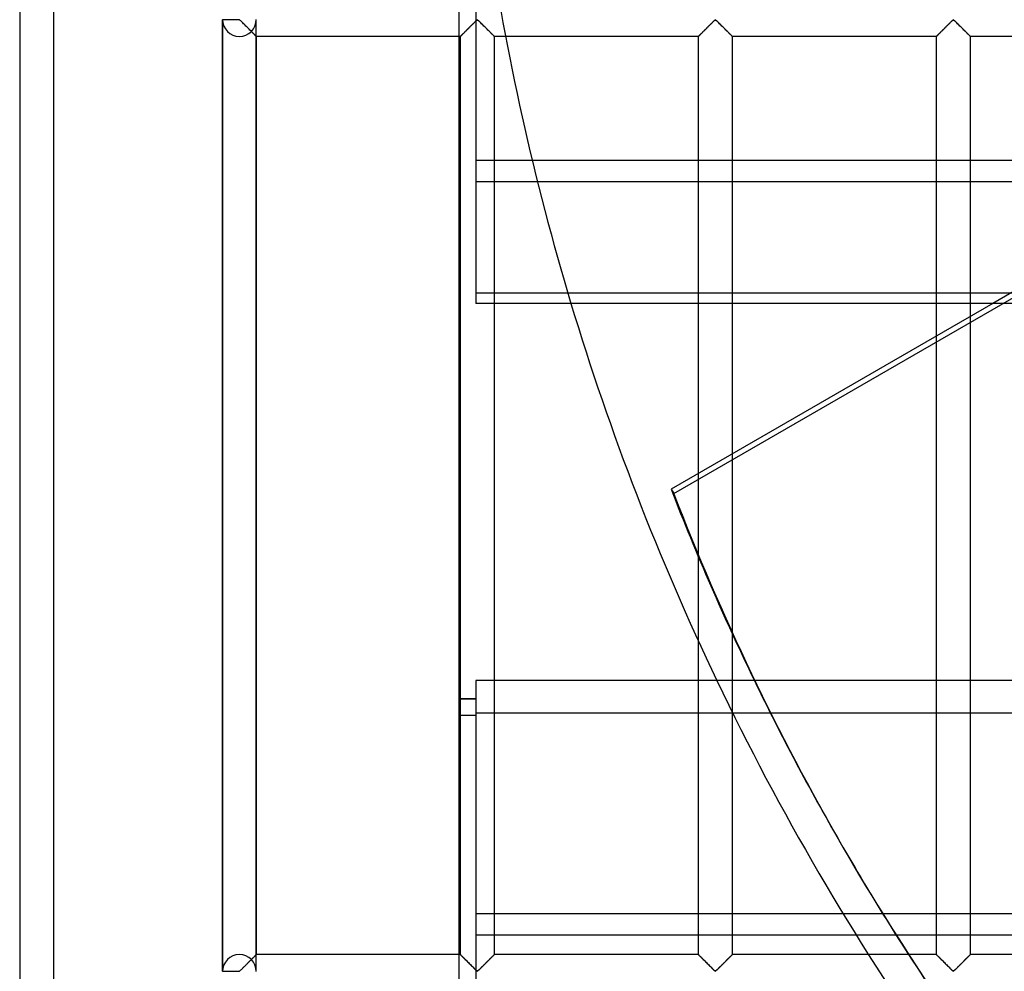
# Model space of a CAD drawing. Header units: millimetres. Extents: x -455 to 455, y -455 to 455.
# Tile 5 of 57: x -455 to -309, y -211 to -70. Entities that reach past the tile are written whole.
import ezdxf

# ---------------------------------------------------------------- set-up
doc = ezdxf.new("R2010")
doc.units = ezdxf.units.MM
doc.layers.add('MAIN-1', color=7, linetype='Continuous')
doc.layers.add('MAIN-2', color=7, linetype='Continuous')

msp = doc.modelspace()

# ---------------------------------------------------------------- linework, layer by layer
at = {"layer": 'MAIN-1'}
for p, q in [((-455, 455), (-455, -455)), ((-390, -390), (-390, 390)), ((-387.5, -56.79), (-387.5, -91.22)), ((-387.5, -91.22), (387.5, -91.22)), ((-387.5, -91.22), (-387.5, -112.42)), ((387.5, -112.42), (-387.5, -112.42)), ((-311.06, -112.42), (-358.63, -139.89)), ((-354.58, -137.55), (-354.58, -112.42)), ((-349.58, -112.42), (-349.58, -134.66)), ((-319.37, -117.22), (-319.37, -112.42)), ((-314.38, -112.42), (-314.38, -114.34)), ((-354.58, -162.39), (-354.58, -149.93)), ((-349.58, -161.29), (-349.58, -168.22)), ((387.5, -168.22), (-387.5, -168.22)), ((-387.5, -168.22), (-387.5, -202.65)), ((-387.5, -170.89), (-390, -170.89)), ((-387.5, -170.95), (-390, -170.95)), ((-387.5, -173.39), (-390, -173.39)), ((-387.5, -202.65), (387.5, -202.65)), ((-387.5, -202.65), (-387.5, -223.85))]:
    msp.add_line(p, q, dxfattribs=at)
msp.add_arc((0, 0), 390, 196.7536, 205.5522, dxfattribs=at)
msp.add_ellipse((-0.2, 0.34), major_axis=(-333.42, -192.5), ratio=0.987688, start_param=-0.152539, end_param=-0.071276, dxfattribs=at)
at = {"layer": 'MAIN-2'}
for p, q in [((-450, 450), (-450, -450)), ((-358.24, -140.56), (-96.25, 10.7)), ((-214.71, -56.79), (-311.06, -112.42)), ((-425, -211.18), (-425, -70.49)), ((-425, -70.49), (-425, -211.18)), ((-425, -70.49), (-425, -211.18)), ((-422.5, -70.49), (-425, -70.49)), ((-422.5, -70.49), (-422.5, -70.42)), ((-422.39, -70.55), (-422.5, -70.49)), ((-422.29, -70.64), (-422.39, -70.55)), ((-422.2, -70.73), (-422.29, -70.64)), ((-422.1, -70.83), (-422.2, -70.73)), ((-421.99, -70.93), (-422.1, -70.83)), ((-421.88, -71.04), (-421.99, -70.93)), ((-421.76, -71.16), (-421.88, -71.04)), ((-421.65, -71.27), (-421.76, -71.16)), ((-421.53, -71.39), (-421.65, -71.27)), ((-420, -211.18), (-420, -70.49)), ((-420, -211.18), (-420, -70.49)), ((-388.3, -71.42), (-388.2, -71.33)), ((-388.22, -71.35), (-388.29, -71.41)), ((-388.15, -71.28), (-388.22, -71.35)), ((-388.2, -71.33), (-388.11, -71.23)), ((-388.08, -71.21), (-388.15, -71.28)), ((-388.11, -71.23), (-388.01, -71.14)), ((-388.02, -71.15), (-388.08, -71.21)), ((-387.95, -71.08), (-388.02, -71.15)), ((-388.01, -71.14), (-387.92, -71.05)), ((-387.89, -71.01), (-387.95, -71.08)), ((-387.92, -71.05), (-387.83, -70.96)), ((-387.82, -70.95), (-387.89, -71.01)), ((-387.83, -70.96), (-387.74, -70.87)), ((-387.76, -70.89), (-387.82, -70.95)), ((-387.7, -70.83), (-387.76, -70.89)), ((-387.74, -70.87), (-387.66, -70.79)), ((-387.64, -70.77), (-387.7, -70.83)), ((-387.66, -70.79), (-387.58, -70.71)), ((-387.58, -70.72), (-387.64, -70.77)), ((-387.58, -70.71), (-387.5, -70.64)), ((-387.53, -70.66), (-387.58, -70.72)), ((-387.47, -70.61), (-387.53, -70.66)), ((-387.5, -70.64), (-387.43, -70.57)), ((-387.42, -70.56), (-387.47, -70.61)), ((-387.43, -70.57), (-387.35, -70.51)), ((-387.36, -70.52), (-387.42, -70.56)), ((-387.29, -70.49), (-387.36, -70.52)), ((-387.35, -70.51), (-387.24, -70.51)), ((-387.18, -70.55), (-387.29, -70.49)), ((-387.24, -70.51), (-387.16, -70.57)), ((-387.08, -70.64), (-387.18, -70.55)), ((-387.16, -70.57), (-387.08, -70.64)), ((-387.08, -70.64), (-387.01, -70.71)), ((-386.99, -70.73), (-387.08, -70.64)), ((-387.01, -70.71), (-386.93, -70.79)), ((-386.89, -70.83), (-386.99, -70.73)), ((-386.93, -70.79), (-386.84, -70.87)), ((-386.78, -70.93), (-386.89, -70.83)), ((-386.84, -70.87), (-386.75, -70.96)), ((-386.67, -71.04), (-386.78, -70.93)), ((-386.75, -70.96), (-386.66, -71.05)), ((-386.55, -71.16), (-386.67, -71.04)), ((-386.66, -71.05), (-386.57, -71.14)), ((-386.57, -71.14), (-386.48, -71.23)), ((-386.44, -71.27), (-386.55, -71.16)), ((-386.48, -71.23), (-386.38, -71.33)), ((-386.32, -71.39), (-386.44, -71.27)), ((-386.38, -71.33), (-386.29, -71.42)), ((-353.09, -71.42), (-352.99, -71.33)), ((-353.01, -71.35), (-353.08, -71.41)), ((-352.94, -71.28), (-353.01, -71.35)), ((-352.99, -71.33), (-352.9, -71.23)), ((-352.87, -71.21), (-352.94, -71.28)), ((-352.9, -71.23), (-352.8, -71.14)), ((-352.81, -71.15), (-352.87, -71.21)), ((-352.74, -71.08), (-352.81, -71.15)), ((-352.8, -71.14), (-352.71, -71.05)), ((-352.68, -71.01), (-352.74, -71.08)), ((-352.71, -71.05), (-352.62, -70.96)), ((-352.61, -70.95), (-352.68, -71.01)), ((-352.62, -70.96), (-352.53, -70.87)), ((-352.55, -70.89), (-352.61, -70.95)), ((-352.49, -70.83), (-352.55, -70.89)), ((-352.53, -70.87), (-352.45, -70.79)), ((-352.43, -70.77), (-352.49, -70.83)), ((-352.45, -70.79), (-352.37, -70.71)), ((-352.37, -70.72), (-352.43, -70.77)), ((-352.37, -70.71), (-352.29, -70.64)), ((-352.32, -70.66), (-352.37, -70.72)), ((-352.26, -70.61), (-352.32, -70.66)), ((-352.29, -70.64), (-352.22, -70.57)), ((-352.21, -70.56), (-352.26, -70.61)), ((-352.22, -70.57), (-352.14, -70.51)), ((-352.16, -70.52), (-352.21, -70.56)), ((-352.08, -70.49), (-352.16, -70.52)), ((-352.14, -70.51), (-352.03, -70.51)), ((-351.97, -70.55), (-352.08, -70.49)), ((-352.03, -70.51), (-351.95, -70.57)), ((-351.88, -70.64), (-351.97, -70.55)), ((-351.95, -70.57), (-351.88, -70.64)), ((-351.88, -70.64), (-351.8, -70.71)), ((-351.78, -70.73), (-351.88, -70.64)), ((-351.8, -70.71), (-351.72, -70.79)), ((-351.68, -70.83), (-351.78, -70.73)), ((-351.72, -70.79), (-351.63, -70.87)), ((-351.57, -70.93), (-351.68, -70.83)), ((-351.63, -70.87), (-351.55, -70.96)), ((-351.46, -71.04), (-351.57, -70.93)), ((-351.55, -70.96), (-351.46, -71.05)), ((-351.35, -71.16), (-351.46, -71.04)), ((-351.46, -71.05), (-351.36, -71.14)), ((-351.36, -71.14), (-351.27, -71.23)), ((-351.23, -71.27), (-351.35, -71.16)), ((-351.27, -71.23), (-351.18, -71.33)), ((-351.11, -71.39), (-351.23, -71.27)), ((-351.18, -71.33), (-351.08, -71.42)), ((-317.88, -71.42), (-317.78, -71.33)), ((-317.8, -71.35), (-317.87, -71.41)), ((-317.73, -71.28), (-317.8, -71.35)), ((-317.78, -71.33), (-317.69, -71.23)), ((-317.67, -71.21), (-317.73, -71.28)), ((-317.69, -71.23), (-317.6, -71.14)), ((-317.6, -71.15), (-317.67, -71.21)), ((-317.6, -71.14), (-317.5, -71.05)), ((-317.53, -71.08), (-317.6, -71.15)), ((-317.47, -71.01), (-317.53, -71.08)), ((-317.5, -71.05), (-317.41, -70.96)), ((-317.41, -70.95), (-317.47, -71.01)), ((-317.41, -70.96), (-317.33, -70.87)), ((-317.34, -70.89), (-317.41, -70.95)), ((-317.28, -70.83), (-317.34, -70.89)), ((-317.33, -70.87), (-317.24, -70.79)), ((-317.22, -70.77), (-317.28, -70.83)), ((-317.24, -70.79), (-317.16, -70.71)), ((-317.17, -70.72), (-317.22, -70.77)), ((-317.11, -70.66), (-317.17, -70.72)), ((-317.16, -70.71), (-317.08, -70.64)), ((-317.06, -70.61), (-317.11, -70.66)), ((-317.08, -70.64), (-317.01, -70.57)), ((-317, -70.56), (-317.06, -70.61)), ((-317.01, -70.57), (-316.93, -70.51)), ((-316.95, -70.52), (-317, -70.56)), ((-316.88, -70.49), (-316.95, -70.52)), ((-316.93, -70.51), (-316.82, -70.51)), ((-316.76, -70.55), (-316.88, -70.49)), ((-316.82, -70.51), (-316.74, -70.57)), ((-316.67, -70.64), (-316.76, -70.55)), ((-316.74, -70.57), (-316.67, -70.64)), ((-316.67, -70.64), (-316.59, -70.71)), ((-316.57, -70.73), (-316.67, -70.64)), ((-316.59, -70.71), (-316.51, -70.79)), ((-316.47, -70.83), (-316.57, -70.73)), ((-316.51, -70.79), (-316.42, -70.87)), ((-316.36, -70.93), (-316.47, -70.83)), ((-316.42, -70.87), (-316.34, -70.96)), ((-316.25, -71.04), (-316.36, -70.93)), ((-316.34, -70.96), (-316.25, -71.05)), ((-316.14, -71.16), (-316.25, -71.04)), ((-316.25, -71.05), (-316.15, -71.14)), ((-316.15, -71.14), (-316.06, -71.23)), ((-316.02, -71.27), (-316.14, -71.16)), ((-316.06, -71.23), (-315.97, -71.33)), ((-315.9, -71.39), (-316.02, -71.27)), ((-315.97, -71.33), (-315.87, -71.42)), ((-421.41, -71.51), (-421.53, -71.39)), ((-421.29, -71.63), (-421.41, -71.51)), ((-421.17, -71.75), (-421.29, -71.63)), ((-421.05, -71.87), (-421.17, -71.75)), ((-420.93, -71.98), (-421.05, -71.87)), ((-420.82, -72.1), (-420.93, -71.98)), ((-420.71, -72.2), (-420.82, -72.1)), ((-420.73, -72.19), (-420.67, -72.25)), ((-420.61, -72.31), (-420.71, -72.2)), ((-420.67, -72.25), (-420.61, -72.31)), ((-420.61, -72.31), (-420.55, -72.37)), ((-420.51, -72.41), (-420.61, -72.31)), ((-420.55, -72.37), (-420.49, -72.43)), ((-420.41, -72.51), (-420.51, -72.41)), ((-420.49, -72.43), (-420.43, -72.49)), ((-420.43, -72.49), (-420.38, -72.54)), ((-420.32, -72.6), (-420.41, -72.51)), ((-420.38, -72.54), (-420.33, -72.59)), ((-420.33, -72.59), (-420.28, -72.64)), ((-420.24, -72.68), (-420.32, -72.6)), ((-420.28, -72.64), (-420.23, -72.69)), ((-420.17, -72.75), (-420.24, -72.68)), ((-420.23, -72.69), (-420.19, -72.73)), ((-420.19, -72.73), (-420.15, -72.77)), ((-420.11, -72.81), (-420.17, -72.75)), ((-420.15, -72.77), (-420.12, -72.8)), ((-420.12, -72.8), (-420.09, -72.83)), ((-420.06, -72.86), (-420.11, -72.81)), ((-389.72, -72.85), (-389.68, -72.81)), ((-389.68, -72.81), (-389.71, -72.84)), ((-389.68, -72.81), (-389.63, -72.76)), ((-389.65, -72.77), (-389.68, -72.81)), ((-389.61, -72.74), (-389.65, -72.77)), ((-389.63, -72.76), (-389.58, -72.7)), ((-389.57, -72.7), (-389.61, -72.74)), ((-389.58, -72.7), (-389.52, -72.64)), ((-389.53, -72.65), (-389.57, -72.7)), ((-389.48, -72.61), (-389.53, -72.65)), ((-389.52, -72.64), (-389.45, -72.58)), ((-389.43, -72.56), (-389.48, -72.61)), ((-389.45, -72.58), (-389.38, -72.5)), ((-389.38, -72.5), (-389.43, -72.56)), ((-389.38, -72.5), (-389.3, -72.43)), ((-389.32, -72.45), (-389.38, -72.5)), ((-389.27, -72.39), (-389.32, -72.45)), ((-389.3, -72.43), (-389.22, -72.34)), ((-389.21, -72.33), (-389.27, -72.39)), ((-389.22, -72.34), (-389.13, -72.26)), ((-389.15, -72.27), (-389.21, -72.33)), ((-389.09, -72.21), (-389.15, -72.27)), ((-389.13, -72.26), (-389.05, -72.17)), ((-389.03, -72.15), (-389.09, -72.21)), ((-389.05, -72.17), (-388.96, -72.09)), ((-388.96, -72.09), (-389.03, -72.15)), ((-388.96, -72.09), (-388.87, -72)), ((-388.9, -72.02), (-388.96, -72.09)), ((-388.83, -71.96), (-388.9, -72.02)), ((-388.87, -72), (-388.78, -71.9)), ((-388.77, -71.89), (-388.83, -71.96)), ((-388.78, -71.9), (-388.68, -71.81)), ((-388.7, -71.83), (-388.77, -71.89)), ((-388.63, -71.76), (-388.7, -71.83)), ((-388.68, -71.81), (-388.59, -71.71)), ((-388.56, -71.69), (-388.63, -71.76)), ((-388.59, -71.71), (-388.49, -71.62)), ((-388.49, -71.62), (-388.56, -71.69)), ((-388.49, -71.62), (-388.39, -71.52)), ((-388.42, -71.55), (-388.49, -71.62)), ((-388.35, -71.48), (-388.42, -71.55)), ((-388.39, -71.52), (-388.3, -71.42)), ((-388.29, -71.41), (-388.35, -71.48)), ((-386.2, -71.51), (-386.32, -71.39)), ((-386.29, -71.42), (-386.19, -71.52)), ((-386.08, -71.63), (-386.2, -71.51)), ((-386.19, -71.52), (-386.09, -71.62)), ((-386.09, -71.62), (-386, -71.71)), ((-385.96, -71.75), (-386.08, -71.63)), ((-386, -71.71), (-385.9, -71.81)), ((-385.84, -71.87), (-385.96, -71.75)), ((-385.9, -71.81), (-385.81, -71.9)), ((-385.73, -71.98), (-385.84, -71.87)), ((-385.81, -71.9), (-385.71, -72)), ((-385.61, -72.1), (-385.73, -71.98)), ((-385.71, -72), (-385.62, -72.09)), ((-385.62, -72.09), (-385.54, -72.17)), ((-385.51, -72.2), (-385.61, -72.1)), ((-385.54, -72.17), (-385.45, -72.26)), ((-385.4, -72.31), (-385.51, -72.2)), ((-385.45, -72.26), (-385.37, -72.34)), ((-385.3, -72.41), (-385.4, -72.31)), ((-385.37, -72.34), (-385.28, -72.43)), ((-385.2, -72.51), (-385.3, -72.41)), ((-385.28, -72.43), (-385.21, -72.5)), ((-385.21, -72.5), (-385.13, -72.58)), ((-385.11, -72.6), (-385.2, -72.51)), ((-385.13, -72.58), (-385.07, -72.64)), ((-385.03, -72.68), (-385.11, -72.6)), ((-385.07, -72.64), (-385, -72.7)), ((-384.96, -72.75), (-385.03, -72.68)), ((-385, -72.7), (-384.95, -72.76)), ((-384.9, -72.81), (-384.96, -72.75)), ((-384.95, -72.76), (-384.9, -72.81)), ((-384.9, -72.81), (-384.86, -72.85)), ((-384.85, -72.86), (-384.9, -72.81)), ((-354.51, -72.85), (-354.47, -72.81)), ((-354.47, -72.81), (-354.5, -72.84)), ((-354.47, -72.81), (-354.42, -72.76)), ((-354.44, -72.77), (-354.47, -72.81)), ((-354.4, -72.74), (-354.44, -72.77)), ((-354.42, -72.76), (-354.37, -72.7)), ((-354.36, -72.7), (-354.4, -72.74)), ((-354.37, -72.7), (-354.31, -72.64)), ((-354.32, -72.65), (-354.36, -72.7)), ((-354.27, -72.61), (-354.32, -72.65)), ((-354.31, -72.64), (-354.24, -72.58)), ((-354.22, -72.56), (-354.27, -72.61)), ((-354.24, -72.58), (-354.17, -72.5)), ((-354.17, -72.5), (-354.22, -72.56)), ((-354.17, -72.5), (-354.09, -72.43)), ((-354.11, -72.45), (-354.17, -72.5)), ((-354.06, -72.39), (-354.11, -72.45)), ((-354.09, -72.43), (-354.01, -72.34)), ((-354, -72.33), (-354.06, -72.39)), ((-354.01, -72.34), (-353.93, -72.26)), ((-353.94, -72.27), (-354, -72.33)), ((-353.88, -72.21), (-353.94, -72.27)), ((-353.93, -72.26), (-353.84, -72.17)), ((-353.82, -72.15), (-353.88, -72.21)), ((-353.84, -72.17), (-353.75, -72.09)), ((-353.75, -72.09), (-353.82, -72.15)), ((-353.75, -72.09), (-353.66, -72)), ((-353.69, -72.02), (-353.75, -72.09)), ((-353.62, -71.96), (-353.69, -72.02)), ((-353.66, -72), (-353.57, -71.9)), ((-353.56, -71.89), (-353.62, -71.96)), ((-353.57, -71.9), (-353.47, -71.81)), ((-353.49, -71.83), (-353.56, -71.89)), ((-353.42, -71.76), (-353.49, -71.83)), ((-353.47, -71.81), (-353.38, -71.71)), ((-353.35, -71.69), (-353.42, -71.76)), ((-353.38, -71.71), (-353.28, -71.62)), ((-353.28, -71.62), (-353.35, -71.69)), ((-353.28, -71.62), (-353.18, -71.52)), ((-353.22, -71.55), (-353.28, -71.62)), ((-353.15, -71.48), (-353.22, -71.55)), ((-353.18, -71.52), (-353.09, -71.42)), ((-353.08, -71.41), (-353.15, -71.48)), ((-350.99, -71.51), (-351.11, -71.39)), ((-351.08, -71.42), (-350.98, -71.52)), ((-350.87, -71.63), (-350.99, -71.51)), ((-350.98, -71.52), (-350.89, -71.62)), ((-350.89, -71.62), (-350.79, -71.71)), ((-350.75, -71.75), (-350.87, -71.63)), ((-350.79, -71.71), (-350.69, -71.81)), ((-350.63, -71.87), (-350.75, -71.75)), ((-350.69, -71.81), (-350.6, -71.9)), ((-350.52, -71.98), (-350.63, -71.87)), ((-350.6, -71.9), (-350.51, -72)), ((-350.41, -72.1), (-350.52, -71.98)), ((-350.51, -72), (-350.42, -72.09)), ((-350.42, -72.09), (-350.33, -72.17)), ((-350.3, -72.2), (-350.41, -72.1)), ((-350.33, -72.17), (-350.24, -72.26)), ((-350.19, -72.31), (-350.3, -72.2)), ((-350.24, -72.26), (-350.16, -72.34)), ((-350.09, -72.41), (-350.19, -72.31)), ((-350.16, -72.34), (-350.08, -72.43)), ((-349.99, -72.51), (-350.09, -72.41)), ((-350.08, -72.43), (-350, -72.5)), ((-350, -72.5), (-349.93, -72.58)), ((-349.9, -72.6), (-349.99, -72.51)), ((-349.93, -72.58), (-349.86, -72.64)), ((-349.82, -72.68), (-349.9, -72.6)), ((-349.86, -72.64), (-349.8, -72.7)), ((-349.75, -72.75), (-349.82, -72.68)), ((-349.8, -72.7), (-349.74, -72.76)), ((-349.69, -72.81), (-349.75, -72.75)), ((-349.74, -72.76), (-349.69, -72.81)), ((-349.69, -72.81), (-349.66, -72.85)), ((-349.65, -72.86), (-349.69, -72.81)), ((-319.3, -72.85), (-319.26, -72.81)), ((-319.26, -72.81), (-319.29, -72.84)), ((-319.26, -72.81), (-319.22, -72.76)), ((-319.23, -72.77), (-319.26, -72.81)), ((-319.19, -72.74), (-319.23, -72.77)), ((-319.22, -72.76), (-319.16, -72.7)), ((-319.15, -72.7), (-319.19, -72.74)), ((-319.16, -72.7), (-319.1, -72.64)), ((-319.11, -72.65), (-319.15, -72.7)), ((-319.06, -72.61), (-319.11, -72.65)), ((-319.1, -72.64), (-319.03, -72.58)), ((-319.01, -72.56), (-319.06, -72.61)), ((-319.03, -72.58), (-318.96, -72.5)), ((-318.96, -72.5), (-319.01, -72.56)), ((-318.96, -72.5), (-318.88, -72.43)), ((-318.91, -72.45), (-318.96, -72.5)), ((-318.85, -72.39), (-318.91, -72.45)), ((-318.88, -72.43), (-318.8, -72.34)), ((-318.79, -72.33), (-318.85, -72.39)), ((-318.8, -72.34), (-318.72, -72.26)), ((-318.73, -72.27), (-318.79, -72.33)), ((-318.67, -72.21), (-318.73, -72.27)), ((-318.72, -72.26), (-318.63, -72.17)), ((-318.61, -72.15), (-318.67, -72.21)), ((-318.63, -72.17), (-318.54, -72.09)), ((-318.55, -72.09), (-318.61, -72.15)), ((-318.48, -72.02), (-318.55, -72.09)), ((-318.54, -72.09), (-318.45, -72)), ((-318.42, -71.96), (-318.48, -72.02)), ((-318.45, -72), (-318.36, -71.9)), ((-318.35, -71.89), (-318.42, -71.96)), ((-318.36, -71.9), (-318.26, -71.81)), ((-318.28, -71.83), (-318.35, -71.89)), ((-318.21, -71.76), (-318.28, -71.83)), ((-318.26, -71.81), (-318.17, -71.71)), ((-318.15, -71.69), (-318.21, -71.76)), ((-318.17, -71.71), (-318.07, -71.62)), ((-318.08, -71.62), (-318.15, -71.69)), ((-318.01, -71.55), (-318.08, -71.62)), ((-318.07, -71.62), (-317.98, -71.52)), ((-317.94, -71.48), (-318.01, -71.55)), ((-317.98, -71.52), (-317.88, -71.42)), ((-317.87, -71.41), (-317.94, -71.48)), ((-315.78, -71.51), (-315.9, -71.39)), ((-315.87, -71.42), (-315.77, -71.52)), ((-315.66, -71.63), (-315.78, -71.51)), ((-315.77, -71.52), (-315.68, -71.62)), ((-315.68, -71.62), (-315.58, -71.71)), ((-315.54, -71.75), (-315.66, -71.63)), ((-315.58, -71.71), (-315.49, -71.81)), ((-315.43, -71.87), (-315.54, -71.75)), ((-315.49, -71.81), (-315.39, -71.9)), ((-315.31, -71.98), (-315.43, -71.87)), ((-315.39, -71.9), (-315.3, -72)), ((-315.2, -72.1), (-315.31, -71.98)), ((-315.3, -72), (-315.21, -72.09)), ((-315.21, -72.09), (-315.12, -72.17)), ((-315.09, -72.2), (-315.2, -72.1)), ((-315.12, -72.17), (-315.03, -72.26)), ((-314.98, -72.31), (-315.09, -72.2)), ((-315.03, -72.26), (-314.95, -72.34)), ((-314.88, -72.41), (-314.98, -72.31)), ((-314.95, -72.34), (-314.87, -72.43)), ((-314.78, -72.51), (-314.88, -72.41)), ((-314.87, -72.43), (-314.79, -72.5)), ((-314.79, -72.5), (-314.72, -72.58)), ((-314.7, -72.6), (-314.78, -72.51)), ((-314.72, -72.58), (-314.65, -72.64)), ((-314.61, -72.68), (-314.7, -72.6)), ((-314.65, -72.64), (-314.59, -72.7)), ((-314.54, -72.75), (-314.61, -72.68)), ((-314.59, -72.7), (-314.53, -72.76)), ((-314.48, -72.81), (-314.54, -72.75)), ((-314.53, -72.76), (-314.49, -72.81)), ((-314.49, -72.81), (-314.45, -72.85)), ((-314.44, -72.86), (-314.48, -72.81)), ((-420.09, -72.83), (-420.06, -72.86)), ((-420.06, -72.86), (-420.04, -72.88)), ((-420.03, -72.89), (-420.06, -72.86)), ((-420.04, -72.88), (-420.02, -72.9)), ((-420.01, -72.91), (-420.03, -72.89)), ((-420.02, -72.9), (-420.01, -72.91)), ((-420.01, -72.91), (-420, -72.91)), ((-420, -72.92), (-420.01, -72.91)), ((-420, -72.91), (-420, -72.92)), ((-420, -72.92), (-420, -208.75)), ((-389.79, -72.92), (-420, -72.92)), ((-389.79, -72.91), (-389.77, -72.9)), ((-389.79, -72.92), (-389.79, -72.91)), ((-389.78, -72.91), (-389.79, -72.91)), ((-389.79, -72.91), (-389.79, -72.92)), ((-389.79, -208.75), (-389.79, -72.92)), ((-389.77, -72.9), (-389.78, -72.91)), ((-389.77, -72.9), (-389.75, -72.88)), ((-389.75, -72.88), (-389.77, -72.9)), ((-389.75, -72.88), (-389.72, -72.85)), ((-389.73, -72.86), (-389.75, -72.88)), ((-389.71, -72.84), (-389.73, -72.86)), ((-384.86, -72.85), (-384.83, -72.88)), ((-384.82, -72.89), (-384.85, -72.86)), ((-384.83, -72.88), (-384.81, -72.9)), ((-384.8, -72.91), (-384.82, -72.89)), ((-384.81, -72.9), (-384.8, -72.91)), ((-384.8, -72.91), (-384.79, -72.92)), ((-384.79, -72.92), (-384.8, -72.91)), ((-384.79, -72.92), (-384.79, -208.75)), ((-354.58, -72.92), (-384.79, -72.92)), ((-354.58, -72.91), (-354.56, -72.9)), ((-354.58, -72.92), (-354.58, -72.91)), ((-354.57, -72.91), (-354.58, -72.91)), ((-354.58, -72.91), (-354.58, -72.92)), ((-354.58, -112.42), (-354.58, -72.92)), ((-354.56, -72.9), (-354.57, -72.91)), ((-354.56, -72.9), (-354.54, -72.88)), ((-354.55, -72.88), (-354.56, -72.9)), ((-354.53, -72.86), (-354.55, -72.88)), ((-354.54, -72.88), (-354.51, -72.85)), ((-354.5, -72.84), (-354.53, -72.86)), ((-349.66, -72.85), (-349.62, -72.88)), ((-349.61, -72.89), (-349.65, -72.86)), ((-349.62, -72.88), (-349.6, -72.9)), ((-349.59, -72.91), (-349.61, -72.89)), ((-349.6, -72.9), (-349.59, -72.91)), ((-349.59, -72.91), (-349.58, -72.92)), ((-349.58, -72.92), (-349.59, -72.91)), ((-349.58, -72.92), (-349.58, -112.42)), ((-319.37, -72.92), (-349.58, -72.92)), ((-319.37, -72.91), (-319.36, -72.9)), ((-319.37, -72.92), (-319.37, -72.91)), ((-319.36, -72.91), (-319.37, -72.91)), ((-319.37, -72.91), (-319.37, -72.92)), ((-319.37, -112.42), (-319.37, -72.92)), ((-319.36, -72.9), (-319.33, -72.88)), ((-319.35, -72.9), (-319.36, -72.91)), ((-319.34, -72.88), (-319.35, -72.9)), ((-319.32, -72.86), (-319.34, -72.88)), ((-319.33, -72.88), (-319.3, -72.85)), ((-319.29, -72.84), (-319.32, -72.86)), ((-314.45, -72.85), (-314.42, -72.88)), ((-314.4, -72.89), (-314.44, -72.86)), ((-314.42, -72.88), (-314.39, -72.9)), ((-314.38, -72.91), (-314.4, -72.89)), ((-314.39, -72.9), (-314.38, -72.91)), ((-314.38, -72.91), (-314.38, -72.92)), ((-314.38, -72.92), (-314.38, -72.91)), ((-314.38, -72.92), (-314.38, -112.42)), ((-284.17, -72.92), (-314.38, -72.92)), ((387.5, -94.44), (-387.5, -94.44)), ((-387.5, -110.87), (387.5, -110.87)), ((-314.38, -114.34), (-314.38, -208.75)), ((-319.37, -208.75), (-319.37, -117.22)), ((-349.58, -134.66), (-349.58, -161.29)), ((-354.58, -149.93), (-354.58, -137.55)), ((-358.63, -139.89), (-358.24, -140.56)), ((-354.58, -208.75), (-354.58, -162.39)), ((-349.58, -168.22), (-349.58, -208.75)), ((-390, -173.33), (-387.5, -173.33)), ((-387.5, -172.98), (387.5, -172.98)), ((-333.62, -192.16), (-333.22, -192.84)), ((387.5, -205.86), (-387.5, -205.86)), ((-421.03, -209.77), (-420.96, -209.71)), ((-420.96, -209.71), (-420.89, -209.64)), ((-420.89, -209.64), (-420.83, -209.58)), ((-420.83, -209.58), (-420.77, -209.51)), ((-420.77, -209.51), (-420.7, -209.45)), ((-420.67, -209.42), (-420.73, -209.48)), ((-420.7, -209.45), (-420.64, -209.39)), ((-420.61, -209.36), (-420.67, -209.42)), ((-420.64, -209.39), (-420.58, -209.33)), ((-420.55, -209.3), (-420.61, -209.36)), ((-420.58, -209.33), (-420.53, -209.27)), ((-420.49, -209.24), (-420.55, -209.3)), ((-420.53, -209.27), (-420.47, -209.22)), ((-420.43, -209.18), (-420.49, -209.24)), ((-420.47, -209.22), (-420.41, -209.16)), ((-420.38, -209.13), (-420.43, -209.18)), ((-420.41, -209.16), (-420.36, -209.11)), ((-420.33, -209.07), (-420.38, -209.13)), ((-420.36, -209.11), (-420.31, -209.06)), ((-420.28, -209.03), (-420.33, -209.07)), ((-420.31, -209.06), (-420.26, -209.01)), ((-420.23, -208.98), (-420.28, -209.03)), ((-420.26, -209.01), (-420.22, -208.97)), ((-420.19, -208.94), (-420.23, -208.98)), ((-420.22, -208.97), (-420.18, -208.93)), ((-420.15, -208.9), (-420.19, -208.94)), ((-420.18, -208.93), (-420.14, -208.89)), ((-420.12, -208.87), (-420.15, -208.9)), ((-420.14, -208.89), (-420.11, -208.86)), ((-420.09, -208.84), (-420.12, -208.87)), ((-420.11, -208.86), (-420.08, -208.83)), ((-420.06, -208.81), (-420.09, -208.84)), ((-420.08, -208.83), (-420.06, -208.81)), ((-420.04, -208.79), (-420.06, -208.81)), ((-420.06, -208.81), (-420.04, -208.79)), ((-420.02, -208.77), (-420.04, -208.79)), ((-420.04, -208.79), (-420.02, -208.77)), ((-420.01, -208.76), (-420.02, -208.77)), ((-420.02, -208.77), (-420.01, -208.76)), ((-420, -208.75), (-420.01, -208.76)), ((-420.01, -208.76), (-420, -208.75)), ((-420, -208.75), (-420, -208.75)), ((-420, -208.75), (-420, -208.75)), ((-389.79, -208.75), (-420, -208.75)), ((-389.77, -208.77), (-389.79, -208.75)), ((-389.79, -208.75), (-389.79, -208.75)), ((-389.79, -208.75), (-389.78, -208.76)), ((-389.78, -208.76), (-389.76, -208.78)), ((-389.75, -208.79), (-389.77, -208.77)), ((-389.76, -208.78), (-389.73, -208.81)), ((-389.72, -208.82), (-389.75, -208.79)), ((-389.73, -208.81), (-389.68, -208.86)), ((-389.68, -208.86), (-389.72, -208.82)), ((-389.63, -208.91), (-389.68, -208.86)), ((-389.68, -208.86), (-389.62, -208.92)), ((-389.58, -208.96), (-389.63, -208.91)), ((-389.62, -208.92), (-389.55, -208.99)), ((-389.52, -209.02), (-389.58, -208.96)), ((-389.55, -208.99), (-389.47, -209.07)), ((-389.45, -209.09), (-389.52, -209.02)), ((-389.47, -209.07), (-389.38, -209.16)), ((-389.38, -209.16), (-389.45, -209.09)), ((-389.3, -209.24), (-389.38, -209.16)), ((-389.38, -209.16), (-389.29, -209.25)), ((-389.22, -209.32), (-389.3, -209.24)), ((-389.29, -209.25), (-389.18, -209.36)), ((-389.13, -209.41), (-389.22, -209.32)), ((-389.18, -209.36), (-389.08, -209.46)), ((-389.05, -209.49), (-389.13, -209.41)), ((-389.08, -209.46), (-388.97, -209.57)), ((-388.96, -209.58), (-389.05, -209.49)), ((-388.97, -209.57), (-388.86, -209.68)), ((-388.87, -209.67), (-388.96, -209.58)), ((-388.78, -209.76), (-388.87, -209.67)), ((-388.86, -209.68), (-388.74, -209.8)), ((-385.82, -209.77), (-385.75, -209.71)), ((-385.71, -209.67), (-385.81, -209.76)), ((-385.75, -209.71), (-385.68, -209.64)), ((-385.62, -209.58), (-385.71, -209.67)), ((-385.68, -209.64), (-385.62, -209.58)), ((-385.54, -209.49), (-385.62, -209.58)), ((-385.62, -209.58), (-385.56, -209.51)), ((-385.56, -209.51), (-385.5, -209.45)), ((-385.45, -209.41), (-385.54, -209.49)), ((-385.5, -209.45), (-385.44, -209.39)), ((-385.37, -209.32), (-385.45, -209.41)), ((-385.44, -209.39), (-385.38, -209.33)), ((-385.38, -209.33), (-385.32, -209.27)), ((-385.28, -209.24), (-385.37, -209.32)), ((-385.32, -209.27), (-385.26, -209.22)), ((-385.21, -209.16), (-385.28, -209.24)), ((-385.26, -209.22), (-385.21, -209.16)), ((-385.13, -209.09), (-385.21, -209.16)), ((-385.21, -209.16), (-385.15, -209.11)), ((-385.15, -209.11), (-385.1, -209.06)), ((-385.07, -209.02), (-385.13, -209.09)), ((-385.1, -209.06), (-385.06, -209.01)), ((-385, -208.96), (-385.07, -209.02)), ((-385.06, -209.01), (-385.01, -208.97)), ((-385.01, -208.97), (-384.97, -208.93)), ((-384.95, -208.91), (-385, -208.96)), ((-384.97, -208.93), (-384.94, -208.89)), ((-384.9, -208.86), (-384.95, -208.91)), ((-384.94, -208.89), (-384.9, -208.86)), ((-384.86, -208.82), (-384.9, -208.86)), ((-384.9, -208.86), (-384.87, -208.83)), ((-384.87, -208.83), (-384.85, -208.81)), ((-384.83, -208.79), (-384.86, -208.82)), ((-384.85, -208.81), (-384.83, -208.79)), ((-384.81, -208.77), (-384.83, -208.79)), ((-384.83, -208.79), (-384.81, -208.77)), ((-384.8, -208.75), (-384.81, -208.77)), ((-384.81, -208.77), (-384.8, -208.76)), ((-384.79, -208.75), (-384.8, -208.75)), ((-384.8, -208.76), (-384.79, -208.75)), ((-384.79, -208.75), (-384.79, -208.75)), ((-354.58, -208.75), (-384.79, -208.75)), ((-354.56, -208.77), (-354.58, -208.75)), ((-354.58, -208.75), (-354.58, -208.75)), ((-354.58, -208.75), (-354.58, -208.76)), ((-354.58, -208.76), (-354.55, -208.78)), ((-354.54, -208.79), (-354.56, -208.77)), ((-354.55, -208.78), (-354.52, -208.81)), ((-354.51, -208.82), (-354.54, -208.79)), ((-354.52, -208.81), (-354.47, -208.86)), ((-354.47, -208.86), (-354.51, -208.82)), ((-354.42, -208.91), (-354.47, -208.86)), ((-354.47, -208.86), (-354.41, -208.92)), ((-354.37, -208.96), (-354.42, -208.91)), ((-354.41, -208.92), (-354.34, -208.99)), ((-354.31, -209.02), (-354.37, -208.96)), ((-354.34, -208.99), (-354.26, -209.07)), ((-354.24, -209.09), (-354.31, -209.02)), ((-354.26, -209.07), (-354.17, -209.16)), ((-354.17, -209.16), (-354.24, -209.09)), ((-354.09, -209.24), (-354.17, -209.16)), ((-354.17, -209.16), (-354.08, -209.25)), ((-354.01, -209.32), (-354.09, -209.24)), ((-354.08, -209.25), (-353.98, -209.36)), ((-353.93, -209.41), (-354.01, -209.32)), ((-353.98, -209.36), (-353.87, -209.46)), ((-353.84, -209.49), (-353.93, -209.41)), ((-353.87, -209.46), (-353.76, -209.57)), ((-353.75, -209.58), (-353.84, -209.49)), ((-353.76, -209.57), (-353.65, -209.68)), ((-353.66, -209.67), (-353.75, -209.58)), ((-353.57, -209.76), (-353.66, -209.67)), ((-353.65, -209.68), (-353.53, -209.8)), ((-350.61, -209.77), (-350.54, -209.71)), ((-350.51, -209.67), (-350.6, -209.76)), ((-350.54, -209.71), (-350.48, -209.64)), ((-350.42, -209.58), (-350.51, -209.67)), ((-350.48, -209.64), (-350.41, -209.58)), ((-350.33, -209.49), (-350.42, -209.58)), ((-350.41, -209.58), (-350.35, -209.51)), ((-350.35, -209.51), (-350.29, -209.45)), ((-350.24, -209.41), (-350.33, -209.49)), ((-350.29, -209.45), (-350.23, -209.39)), ((-350.16, -209.32), (-350.24, -209.41)), ((-350.23, -209.39), (-350.17, -209.33)), ((-350.17, -209.33), (-350.11, -209.27)), ((-350.08, -209.24), (-350.16, -209.32)), ((-350.11, -209.27), (-350.05, -209.22)), ((-350, -209.16), (-350.08, -209.24)), ((-350.05, -209.22), (-350, -209.16)), ((-349.93, -209.09), (-350, -209.16)), ((-350, -209.16), (-349.94, -209.11)), ((-349.94, -209.11), (-349.89, -209.06)), ((-349.86, -209.02), (-349.93, -209.09)), ((-349.89, -209.06), (-349.85, -209.01)), ((-349.8, -208.96), (-349.86, -209.02)), ((-349.85, -209.01), (-349.8, -208.97)), ((-349.74, -208.91), (-349.8, -208.96)), ((-349.8, -208.97), (-349.76, -208.93)), ((-349.76, -208.93), (-349.73, -208.89)), ((-349.69, -208.86), (-349.74, -208.91)), ((-349.73, -208.89), (-349.69, -208.86)), ((-349.66, -208.82), (-349.69, -208.86)), ((-349.69, -208.86), (-349.67, -208.83)), ((-349.67, -208.83), (-349.64, -208.81)), ((-349.62, -208.79), (-349.66, -208.82)), ((-349.64, -208.81), (-349.62, -208.79)), ((-349.6, -208.77), (-349.62, -208.79)), ((-349.62, -208.79), (-349.6, -208.77)), ((-349.59, -208.75), (-349.6, -208.77)), ((-349.6, -208.77), (-349.59, -208.76)), ((-349.58, -208.75), (-349.59, -208.75)), ((-349.59, -208.76), (-349.59, -208.75)), ((-349.59, -208.75), (-349.58, -208.75)), ((-319.37, -208.75), (-349.58, -208.75)), ((-319.36, -208.77), (-319.37, -208.75)), ((-319.37, -208.75), (-319.37, -208.75)), ((-319.37, -208.75), (-319.37, -208.76)), ((-319.37, -208.76), (-319.35, -208.78)), ((-319.33, -208.79), (-319.36, -208.77)), ((-319.35, -208.78), (-319.31, -208.81)), ((-319.3, -208.82), (-319.33, -208.79)), ((-319.31, -208.81), (-319.27, -208.86)), ((-319.26, -208.86), (-319.3, -208.82)), ((-319.27, -208.86), (-319.21, -208.92)), ((-319.22, -208.91), (-319.26, -208.86)), ((-319.16, -208.96), (-319.22, -208.91)), ((-319.21, -208.92), (-319.14, -208.99)), ((-319.1, -209.02), (-319.16, -208.96)), ((-319.14, -208.99), (-319.05, -209.07)), ((-319.03, -209.09), (-319.1, -209.02)), ((-319.05, -209.07), (-318.97, -209.16)), ((-318.96, -209.16), (-319.03, -209.09)), ((-318.97, -209.16), (-318.87, -209.25)), ((-318.88, -209.24), (-318.96, -209.16)), ((-318.8, -209.32), (-318.88, -209.24)), ((-318.87, -209.25), (-318.77, -209.36)), ((-318.72, -209.41), (-318.8, -209.32)), ((-318.77, -209.36), (-318.66, -209.46)), ((-318.63, -209.49), (-318.72, -209.41)), ((-318.66, -209.46), (-318.55, -209.57)), ((-318.54, -209.58), (-318.63, -209.49)), ((-318.55, -209.57), (-318.44, -209.68)), ((-318.45, -209.67), (-318.54, -209.58)), ((-318.36, -209.76), (-318.45, -209.67)), ((-318.44, -209.68), (-318.32, -209.8)), ((-315.4, -209.77), (-315.33, -209.71)), ((-315.3, -209.67), (-315.39, -209.76)), ((-315.33, -209.71), (-315.27, -209.64)), ((-315.21, -209.58), (-315.3, -209.67)), ((-315.27, -209.64), (-315.2, -209.58)), ((-315.12, -209.49), (-315.21, -209.58)), ((-315.2, -209.58), (-315.14, -209.51)), ((-315.14, -209.51), (-315.08, -209.45)), ((-315.03, -209.41), (-315.12, -209.49)), ((-315.08, -209.45), (-315.02, -209.39)), ((-314.95, -209.32), (-315.03, -209.41)), ((-315.02, -209.39), (-314.96, -209.33)), ((-314.96, -209.33), (-314.9, -209.27)), ((-314.87, -209.24), (-314.95, -209.32)), ((-314.9, -209.27), (-314.84, -209.22)), ((-314.79, -209.16), (-314.87, -209.24)), ((-314.84, -209.22), (-314.79, -209.16)), ((-314.72, -209.09), (-314.79, -209.16)), ((-314.79, -209.16), (-314.74, -209.11)), ((-314.74, -209.11), (-314.69, -209.06)), ((-314.65, -209.02), (-314.72, -209.09)), ((-314.69, -209.06), (-314.64, -209.01)), ((-314.59, -208.96), (-314.65, -209.02)), ((-314.64, -209.01), (-314.6, -208.97)), ((-314.6, -208.97), (-314.56, -208.93)), ((-314.53, -208.91), (-314.59, -208.96)), ((-314.56, -208.93), (-314.52, -208.89)), ((-314.49, -208.86), (-314.53, -208.91)), ((-314.52, -208.89), (-314.49, -208.86)), ((-314.45, -208.82), (-314.49, -208.86)), ((-314.49, -208.86), (-314.46, -208.83)), ((-314.46, -208.83), (-314.43, -208.81)), ((-314.42, -208.79), (-314.45, -208.82)), ((-314.43, -208.81), (-314.41, -208.79)), ((-314.39, -208.77), (-314.42, -208.79)), ((-314.41, -208.79), (-314.4, -208.77)), ((-314.4, -208.77), (-314.39, -208.76)), ((-314.38, -208.75), (-314.39, -208.77)), ((-314.39, -208.76), (-314.38, -208.75)), ((-314.38, -208.75), (-314.38, -208.75)), ((-314.38, -208.75), (-314.38, -208.75)), ((-284.17, -208.75), (-314.38, -208.75)), ((-425, -211.18), (-422.5, -211.18)), ((-422.5, -211.18), (-422.43, -211.15)), ((-422.5, -211.25), (-422.5, -211.18)), ((-422.43, -211.15), (-422.37, -211.1)), ((-422.37, -211.1), (-422.32, -211.06)), ((-422.32, -211.06), (-422.27, -211)), ((-422.27, -211), (-422.21, -210.95)), ((-422.21, -210.95), (-422.15, -210.89)), ((-422.15, -210.89), (-422.09, -210.84)), ((-422.09, -210.84), (-422.03, -210.78)), ((-422.03, -210.78), (-421.97, -210.72)), ((-421.97, -210.72), (-421.91, -210.65)), ((-421.91, -210.65), (-421.84, -210.59)), ((-421.84, -210.59), (-421.77, -210.52)), ((-421.77, -210.52), (-421.71, -210.46)), ((-421.71, -210.46), (-421.64, -210.39)), ((-421.64, -210.39), (-421.57, -210.32)), ((-421.57, -210.32), (-421.51, -210.25)), ((-421.51, -210.25), (-421.44, -210.18)), ((-421.44, -210.18), (-421.37, -210.12)), ((-421.37, -210.12), (-421.3, -210.05)), ((-421.3, -210.05), (-421.23, -209.98)), ((-421.23, -209.98), (-421.16, -209.91)), ((-421.16, -209.91), (-421.09, -209.84)), ((-421.09, -209.84), (-421.03, -209.77)), ((-388.68, -209.86), (-388.78, -209.76)), ((-388.74, -209.8), (-388.62, -209.92)), ((-388.59, -209.95), (-388.68, -209.86)), ((-388.62, -209.92), (-388.5, -210.04)), ((-388.49, -210.05), (-388.59, -209.95)), ((-388.5, -210.04), (-388.38, -210.16)), ((-388.39, -210.15), (-388.49, -210.05)), ((-388.3, -210.24), (-388.39, -210.15)), ((-388.38, -210.16), (-388.26, -210.28)), ((-388.2, -210.34), (-388.3, -210.24)), ((-388.26, -210.28), (-388.15, -210.39)), ((-388.11, -210.43), (-388.2, -210.34)), ((-388.15, -210.39), (-388.03, -210.51)), ((-388.01, -210.53), (-388.11, -210.43)), ((-388.03, -210.51), (-387.91, -210.62)), ((-387.92, -210.62), (-388.01, -210.53)), ((-387.83, -210.71), (-387.92, -210.62)), ((-387.91, -210.62), (-387.8, -210.73)), ((-387.74, -210.79), (-387.83, -210.71)), ((-387.8, -210.73), (-387.7, -210.84)), ((-387.66, -210.88), (-387.74, -210.79)), ((-387.7, -210.84), (-387.6, -210.94)), ((-387.58, -210.96), (-387.66, -210.88)), ((-387.6, -210.94), (-387.5, -211.03)), ((-387.5, -211.03), (-387.58, -210.96)), ((-387.43, -211.1), (-387.5, -211.03)), ((-387.5, -211.03), (-387.41, -211.12)), ((-387.35, -211.16), (-387.43, -211.1)), ((-387.41, -211.12), (-387.29, -211.18)), ((-387.24, -211.16), (-387.35, -211.16)), ((-387.29, -211.18), (-387.22, -211.15)), ((-387.16, -211.1), (-387.24, -211.16)), ((-387.22, -211.15), (-387.16, -211.1)), ((-387.08, -211.03), (-387.16, -211.1)), ((-387.16, -211.1), (-387.11, -211.06)), ((-387.11, -211.06), (-387.06, -211)), ((-387.01, -210.96), (-387.08, -211.03)), ((-387.06, -211), (-387, -210.95)), ((-386.93, -210.88), (-387.01, -210.96)), ((-387, -210.95), (-386.94, -210.89)), ((-386.94, -210.89), (-386.88, -210.84)), ((-386.84, -210.79), (-386.93, -210.88)), ((-386.88, -210.84), (-386.82, -210.78)), ((-386.75, -210.71), (-386.84, -210.79)), ((-386.82, -210.78), (-386.76, -210.72)), ((-386.76, -210.72), (-386.7, -210.65)), ((-386.66, -210.62), (-386.75, -210.71)), ((-386.7, -210.65), (-386.63, -210.59)), ((-386.57, -210.53), (-386.66, -210.62)), ((-386.63, -210.59), (-386.57, -210.52)), ((-386.48, -210.43), (-386.57, -210.53)), ((-386.57, -210.52), (-386.5, -210.46)), ((-386.5, -210.46), (-386.43, -210.39)), ((-386.38, -210.34), (-386.48, -210.43)), ((-386.43, -210.39), (-386.37, -210.32)), ((-386.29, -210.24), (-386.38, -210.34)), ((-386.37, -210.32), (-386.3, -210.25)), ((-386.3, -210.25), (-386.23, -210.18)), ((-386.19, -210.15), (-386.29, -210.24)), ((-386.23, -210.18), (-386.16, -210.12)), ((-386.09, -210.05), (-386.19, -210.15)), ((-386.16, -210.12), (-386.09, -210.05)), ((-386, -209.95), (-386.09, -210.05)), ((-386.09, -210.05), (-386.02, -209.98)), ((-386.02, -209.98), (-385.95, -209.91)), ((-385.9, -209.86), (-386, -209.95)), ((-385.95, -209.91), (-385.88, -209.84)), ((-385.81, -209.76), (-385.9, -209.86)), ((-385.88, -209.84), (-385.82, -209.77)), ((-353.47, -209.86), (-353.57, -209.76)), ((-353.53, -209.8), (-353.41, -209.92)), ((-353.38, -209.95), (-353.47, -209.86)), ((-353.41, -209.92), (-353.29, -210.04)), ((-353.28, -210.05), (-353.38, -209.95)), ((-353.29, -210.04), (-353.17, -210.16)), ((-353.18, -210.15), (-353.28, -210.05)), ((-353.09, -210.24), (-353.18, -210.15)), ((-353.17, -210.16), (-353.05, -210.28)), ((-352.99, -210.34), (-353.09, -210.24)), ((-353.05, -210.28), (-352.94, -210.39)), ((-352.9, -210.43), (-352.99, -210.34)), ((-352.94, -210.39), (-352.82, -210.51)), ((-352.8, -210.53), (-352.9, -210.43)), ((-352.82, -210.51), (-352.71, -210.62)), ((-352.71, -210.62), (-352.8, -210.53)), ((-352.62, -210.71), (-352.71, -210.62)), ((-352.71, -210.62), (-352.59, -210.73)), ((-352.53, -210.79), (-352.62, -210.71)), ((-352.59, -210.73), (-352.49, -210.84)), ((-352.45, -210.88), (-352.53, -210.79)), ((-352.49, -210.84), (-352.39, -210.94)), ((-352.37, -210.96), (-352.45, -210.88)), ((-352.39, -210.94), (-352.29, -211.03)), ((-352.29, -211.03), (-352.37, -210.96)), ((-352.22, -211.1), (-352.29, -211.03)), ((-352.29, -211.03), (-352.2, -211.12)), ((-352.14, -211.16), (-352.22, -211.1)), ((-352.2, -211.12), (-352.08, -211.18)), ((-352.03, -211.16), (-352.14, -211.16)), ((-352.08, -211.18), (-352.01, -211.15)), ((-351.95, -211.1), (-352.03, -211.16)), ((-352.01, -211.15), (-351.96, -211.1)), ((-351.96, -211.1), (-351.9, -211.06)), ((-351.88, -211.03), (-351.95, -211.1)), ((-351.9, -211.06), (-351.85, -211)), ((-351.8, -210.96), (-351.88, -211.03)), ((-351.85, -211), (-351.79, -210.95)), ((-351.72, -210.88), (-351.8, -210.96)), ((-351.79, -210.95), (-351.74, -210.89)), ((-351.74, -210.89), (-351.68, -210.84)), ((-351.63, -210.79), (-351.72, -210.88)), ((-351.68, -210.84), (-351.62, -210.78)), ((-351.55, -210.71), (-351.63, -210.79)), ((-351.62, -210.78), (-351.55, -210.72)), ((-351.46, -210.62), (-351.55, -210.71)), ((-351.55, -210.72), (-351.49, -210.65)), ((-351.49, -210.65), (-351.42, -210.59)), ((-351.36, -210.53), (-351.46, -210.62)), ((-351.42, -210.59), (-351.36, -210.52)), ((-351.27, -210.43), (-351.36, -210.53)), ((-351.36, -210.52), (-351.29, -210.46)), ((-351.29, -210.46), (-351.22, -210.39)), ((-351.18, -210.34), (-351.27, -210.43)), ((-351.22, -210.39), (-351.16, -210.32)), ((-351.08, -210.24), (-351.18, -210.34)), ((-351.16, -210.32), (-351.09, -210.25)), ((-351.09, -210.25), (-351.02, -210.18)), ((-350.98, -210.15), (-351.08, -210.24)), ((-351.02, -210.18), (-350.95, -210.12)), ((-350.89, -210.05), (-350.98, -210.15)), ((-350.95, -210.12), (-350.88, -210.05)), ((-350.79, -209.95), (-350.89, -210.05)), ((-350.88, -210.05), (-350.81, -209.98)), ((-350.81, -209.98), (-350.74, -209.91)), ((-350.69, -209.86), (-350.79, -209.95)), ((-350.74, -209.91), (-350.68, -209.84)), ((-350.6, -209.76), (-350.69, -209.86)), ((-350.68, -209.84), (-350.61, -209.77)), ((-318.26, -209.86), (-318.36, -209.76)), ((-318.32, -209.8), (-318.21, -209.92)), ((-318.17, -209.95), (-318.26, -209.86)), ((-318.21, -209.92), (-318.09, -210.04)), ((-318.07, -210.05), (-318.17, -209.95)), ((-318.09, -210.04), (-317.97, -210.16)), ((-317.98, -210.15), (-318.07, -210.05)), ((-317.88, -210.24), (-317.98, -210.15)), ((-317.97, -210.16), (-317.85, -210.28)), ((-317.78, -210.34), (-317.88, -210.24)), ((-317.85, -210.28), (-317.73, -210.39)), ((-317.69, -210.43), (-317.78, -210.34)), ((-317.73, -210.39), (-317.61, -210.51)), ((-317.6, -210.53), (-317.69, -210.43)), ((-317.61, -210.51), (-317.5, -210.62)), ((-317.5, -210.62), (-317.6, -210.53)), ((-317.41, -210.71), (-317.5, -210.62)), ((-317.5, -210.62), (-317.39, -210.73)), ((-317.33, -210.79), (-317.41, -210.71)), ((-317.39, -210.73), (-317.28, -210.84)), ((-317.24, -210.88), (-317.33, -210.79)), ((-317.28, -210.84), (-317.18, -210.94)), ((-317.16, -210.96), (-317.24, -210.88)), ((-317.18, -210.94), (-317.08, -211.03)), ((-317.08, -211.03), (-317.16, -210.96)), ((-317.01, -211.1), (-317.08, -211.03)), ((-317.08, -211.03), (-316.99, -211.12)), ((-316.93, -211.16), (-317.01, -211.1)), ((-316.99, -211.12), (-316.88, -211.18)), ((-316.82, -211.16), (-316.93, -211.16)), ((-316.88, -211.18), (-316.8, -211.15)), ((-316.74, -211.1), (-316.82, -211.16)), ((-316.8, -211.15), (-316.75, -211.1)), ((-316.75, -211.1), (-316.69, -211.06)), ((-316.67, -211.03), (-316.74, -211.1)), ((-316.69, -211.06), (-316.64, -211)), ((-316.59, -210.96), (-316.67, -211.03)), ((-316.64, -211), (-316.58, -210.95)), ((-316.51, -210.88), (-316.59, -210.96)), ((-316.58, -210.95), (-316.53, -210.89)), ((-316.53, -210.89), (-316.47, -210.84)), ((-316.42, -210.79), (-316.51, -210.88)), ((-316.47, -210.84), (-316.41, -210.78)), ((-316.34, -210.71), (-316.42, -210.79)), ((-316.41, -210.78), (-316.34, -210.72)), ((-316.25, -210.62), (-316.34, -210.71)), ((-316.34, -210.72), (-316.28, -210.65)), ((-316.28, -210.65), (-316.22, -210.59)), ((-316.15, -210.53), (-316.25, -210.62)), ((-316.22, -210.59), (-316.15, -210.52)), ((-316.06, -210.43), (-316.15, -210.53)), ((-316.15, -210.52), (-316.08, -210.46)), ((-316.08, -210.46), (-316.02, -210.39)), ((-315.97, -210.34), (-316.06, -210.43)), ((-316.02, -210.39), (-315.95, -210.32)), ((-315.87, -210.24), (-315.97, -210.34)), ((-315.95, -210.32), (-315.88, -210.25)), ((-315.88, -210.25), (-315.81, -210.18)), ((-315.77, -210.15), (-315.87, -210.24)), ((-315.81, -210.18), (-315.74, -210.12)), ((-315.68, -210.05), (-315.77, -210.15)), ((-315.74, -210.12), (-315.67, -210.05)), ((-315.58, -209.95), (-315.68, -210.05)), ((-315.67, -210.05), (-315.6, -209.98)), ((-315.6, -209.98), (-315.54, -209.91)), ((-315.49, -209.86), (-315.58, -209.95)), ((-315.54, -209.91), (-315.47, -209.84)), ((-315.39, -209.76), (-315.49, -209.86)), ((-315.47, -209.84), (-315.4, -209.77))]:
    msp.add_line(p, q, dxfattribs=at)
for centre, radius, start, end in [((0, 0), 390, 188.3731, 196.7536), ((-422.5, -70.42), 2.5, 180, 0), ((0, 0), 390, 205.5522, 215.0276), ((-422.5, -211.25), 2.5, 0, 180)]:
    msp.add_arc(centre, radius, start, end, dxfattribs=at)
for centre, major_axis, start_param, end_param in [((0.2, -0.34), (333.42, 192.5), 2.989054, 3.141593), ((-0.2, 0.34), (-333.42, -192.5), -0.071276, 0), ((-0.2, 0.34), (-333.42, -192.5), 0, 0.099262), ((0.2, -0.34), (333.42, 192.5), -3.141593, -3.044524)]:
    msp.add_ellipse(centre, major_axis=major_axis, ratio=0.987688, start_param=start_param, end_param=end_param, dxfattribs=at)

doc.saveas('drawing.dxf')
